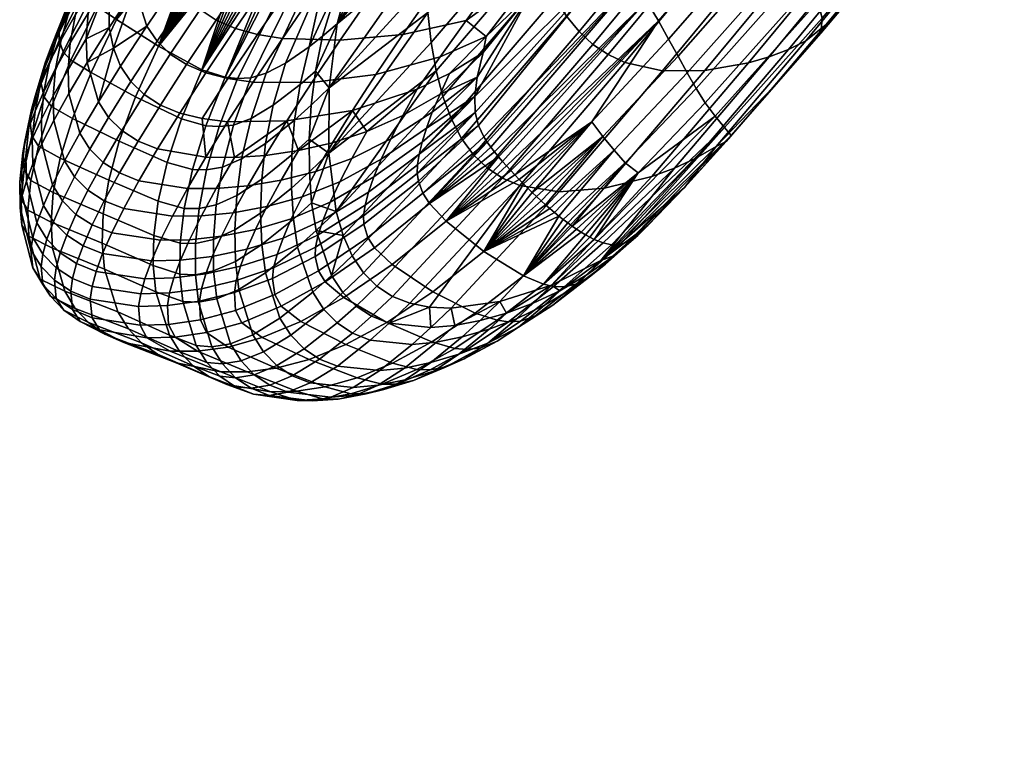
# Model space of a CAD drawing. Header units: millimetres. Extents: x -429 to 429, y -549 to 219.
# Tile 20 of 116: x -429 to -362, y -61 to -11. Entities that reach past the tile are written whole.
import ezdxf

# ---------------------------------------------------------------- set-up
doc = ezdxf.new("R2010")
doc.units = ezdxf.units.MM
doc.header["$MEASUREMENT"] = 0
doc.layers.add('sedak', color=7, linetype='Continuous', true_color=0x727272)

msp = doc.modelspace()

# ---------------------------------------------------------------- meshes
at = {"layer": 'sedak'}
mesh = msp.add_polyface(dxfattribs=at)
corners = [(-323.418, -16.052, 446.702), (-320.615, -13.594, 444.211), (-322.418, -23.542, 431.865), (-325.245, -25.769, 434.522), (-324.398, -19.202, 449.896), (-326.242, -28.627, 437.918), (-390.194, -12.947, 660.75), (-391.145, -12.071, 660.699), (-384.518, -4.064, 655.533), (-383.551, -4.92, 655.583), (-389.148, -13.648, 661.024), (-382.51, -5.626, 655.871), (-388.008, -14.179, 661.524), (-381.394, -6.186, 656.397), (-385.443, -14.753, 663.199), (-378.932, -6.885, 658.171), (-382.546, -14.727, 665.8), (-376.203, -7.056, 660.965), (-389.41, -22.761, 672.417), (-392.508, -23.01, 670.086), (-379.574, -14.216, 669.414), (-373.437, -6.774, 665.033), (-386.185, -21.965, 675.477), (-378.164, -13.807, 671.766), (-372.127, -6.48, 667.675), (-384.637, -21.397, 677.392), (-376.849, -13.308, 674.659), (-370.906, -6.091, 670.814), (-383.16, -20.712, 679.739), (-375.66, -12.715, 678.063), (-369.809, -5.614, 674.479), (-381.79, -19.912, 682.497), (-393.026, -29.375, 684.945), (-389.668, -27.705, 687.439), (-374.266, -11.588, 681.777), (-377.883, -15.88, 683.956), (-370.268, -6.756, 679.491), (-381.094, -19.58, 686.046), (-383.937, -22.725, 688.085), (-374.832, -10.014, 719.456), (-368.947, -3.128, 717.642), (-369.04, -1.526, 731.459), (-375.194, -8.73, 733.001), (-374.552, -11.167, 706.229), (-368.995, -4.619, 704.109), (-374.625, -12.187, 693.55), (-369.427, -5.987, 691.073), (-385.723, -11.354, 800.52), (-377.227, -1.531, 800.138), (-377.907, 0.078, 815.09), (-386.539, -10.008, 815.412), (-385.028, -12.587, 786.762), (-376.711, -3.058, 786.207), (-384.384, -13.762, 773.42), (-376.279, -4.551, 772.625), (-383.76, -14.894, 760.199), (-375.893, -6.019, 759.123), (-383.15, -15.954, 747.292), (-375.539, -7.419, 745.921), (-382.533, -16.929, 734.657), (-381.857, -17.857, 721.399), (-381.203, -18.63, 708.515), (-380.758, -19.168, 696.338), (-390.282, -18.237, 787.078), (-389.527, -19.243, 773.864), (-388.758, -20.178, 760.799), (-387.991, -21.039, 748.055), (-387.11, -21.721, 735.551), (-390.103, -26.257, 722.656), (-389.506, -26.489, 715.604), (-381.094, -19.58, 686.046), (-377.883, -15.88, 683.956), (-374.266, -11.588, 681.777), (-370.268, -6.756, 679.491), (-383.937, -22.725, 688.085), (-387.742, -26.393, 698.377), (-388.919, -26.617, 709.152), (-388.335, -26.596, 703.411)]
mesh.append_faces([[corners[k] for k in face] for face in [(0, 1, 2, 3), (4, 0, 3, 5), (6, 7, 8, 9), (10, 6, 9, 11), (12, 10, 11, 13), (14, 12, 13, 15), (16, 14, 15, 17), (18, 19, 14, 16), (20, 16, 17, 21), (22, 18, 16, 20), (23, 20, 21, 24), (25, 22, 20, 23), (26, 23, 24, 27), (28, 25, 23, 26), (29, 26, 27, 30), (31, 28, 26, 29), (32, 22, 25, 25), (33, 25, 28, 28), (31, 33, 28, 28), (31, 29, 34, 35), (29, 30, 36, 34), (31, 35, 37, 37), (31, 37, 38, 38), (39, 40, 41, 42), (43, 44, 40, 39), (45, 46, 44, 43), (47, 48, 49, 50), (51, 52, 48, 47), (53, 54, 52, 51), (55, 56, 54, 53), (57, 58, 56, 55), (59, 42, 58, 57), (60, 39, 42, 59), (61, 43, 39, 60), (62, 45, 43, 61), (51, 63, 64, 53), (47, 63, 51, 51), (57, 55, 65, 66), (67, 59, 57, 66), (61, 60, 68, 69), (45, 62, 70, 71), (60, 59, 67, 67), (46, 45, 72, 73), (45, 71, 72, 72), (60, 67, 68, 68), (70, 62, 74, 74), (62, 75, 74, 74), (76, 77, 61, 61), (61, 77, 62, 62), (64, 65, 55, 53)]])
mesh = msp.add_polyface(dxfattribs=at)
corners = [(-395.229, -22.16, 794.978), (-395.521, -21.856, 799.413), (-400.213, -25.005, 808.416), (-400.891, -14.75, 669.615), (-401.236, -12.82, 670.574), (-394.512, -4.961, 663.817), (-394.018, -6.726, 662.728), (-400.435, -16.51, 668.855), (-393.438, -8.344, 661.885), (-392.767, -9.775, 661.267), (-386.989, -0.554, 656.796), (-386.236, -1.885, 656.14), (-399.86, -18.053, 668.298), (-392.003, -11.016, 660.871), (-385.413, -3.053, 655.719), (-399.164, -19.374, 667.943), (-391.145, -12.071, 660.699), (-384.518, -4.064, 655.533), (-398.35, -20.48, 667.792), (-397.416, -21.377, 667.844), (-390.194, -12.947, 660.75), (-396.365, -22.073, 668.099), (-389.148, -13.648, 661.024), (-395.196, -22.572, 668.558), (-388.008, -14.179, 661.524), (-392.508, -23.01, 670.086), (-385.443, -14.753, 663.199), (-387.44, -8.611, 830.287), (-388.585, -6.848, 846.48), (-398.006, -18.494, 839.984), (-397.636, -19.259, 832.795), (-394.453, -9.49, 861.575), (-398.266, -16.504, 851.887), (-398.104, -15.18, 856.611), (-397.685, -13.496, 860.569), (-398.229, -17.596, 846.364), (-390.638, -4.624, 862.23), (-397.416, -19.616, 828.963), (-386.539, -10.008, 815.412), (-397.177, -19.96, 824.999), (-396.922, -20.291, 820.921), (-396.655, -20.614, 816.747), (-396.379, -20.929, 812.495), (-385.723, -11.354, 800.52), (-396.096, -21.24, 808.18), (-395.521, -21.856, 799.413), (-390.282, -18.237, 787.078), (-395.81, -21.549, 803.816), (-395.229, -22.16, 794.978), (-394.936, -22.46, 790.52), (-394.64, -22.756, 786.047), (-389.527, -19.243, 773.864), (-394.342, -23.048, 781.567), (-394.042, -23.334, 777.088), (-393.439, -23.887, 768.165), (-393.741, -23.614, 772.618), (-388.758, -20.178, 760.799), (-393.136, -24.153, 763.738), (-387.991, -21.039, 748.055), (-392.528, -24.661, 754.992), (-392.224, -24.902, 750.689), (-391.615, -25.352, 742.264), (-387.11, -21.721, 735.551), (-392.832, -24.411, 759.344), (-393.854, -7.685, 864.071), (-394.651, -5.566, 869.474), (-396.851, -8.577, 868.603), (-398.843, -11.322, 867.54), (-390.638, -4.624, 862.23), (-389.535, -2.012, 864.93), (-394.453, -9.49, 861.575), (-397.486, -12.402, 862.754), (-397.685, -13.496, 860.569)]
mesh.append_faces([[corners[k] for k in face] for face in [(0, 1, 2, 2), (3, 4, 5, 6), (7, 3, 6, 8), (9, 8, 10, 11), (12, 7, 8, 9), (13, 9, 11, 14), (15, 12, 9, 13), (16, 13, 14, 17), (18, 15, 13, 16), (19, 18, 16, 20), (21, 19, 20, 22), (23, 21, 22, 24), (25, 23, 24, 26), (27, 28, 29, 30), (28, 31, 32, 32), (33, 31, 34, 34), (33, 32, 31, 31), (35, 28, 32, 32), (36, 31, 28, 28), (35, 29, 28, 28), (30, 37, 27, 27), (38, 27, 39, 40), (38, 40, 41, 41), (37, 39, 27, 27), (42, 38, 41, 41), (43, 38, 42, 44), (45, 46, 43, 43), (47, 43, 44, 44), (43, 47, 45, 45), (46, 45, 48, 48), (46, 49, 50, 50), (51, 46, 52, 52), (46, 50, 52, 52), (46, 48, 49, 49), (52, 53, 51, 51), (54, 51, 55, 55), (53, 55, 51, 51), (56, 51, 54, 57), (58, 56, 59, 60), (58, 61, 62, 62), (56, 57, 63, 63), (56, 63, 59, 59), (64, 65, 66, 66), (64, 66, 67, 67), (68, 69, 64, 64), (70, 68, 64, 64), (64, 67, 71, 71), (72, 70, 71, 71), (71, 70, 64, 64)]])
mesh = msp.add_polyface(dxfattribs=at)
corners = [(-424.466, -14.861, 807.212), (-422.721, -11.243, 806.83), (-419.871, -13.068, 771.272), (-421.433, -16.531, 771.59), (-425.856, -14.031, 824.501), (-424.042, -10.375, 823.896), (-426.361, -13.458, 832.69), (-424.546, -9.834, 831.918), (-426.642, -12.678, 840.386), (-424.864, -9.142, 839.416), (-426.634, -12.132, 844.006), (-424.899, -8.674, 842.924), (-426.467, -11.401, 847.471), (-424.799, -8.059, 846.268), (-426.143, -10.487, 850.786), (-424.564, -7.295, 849.457), (-425.663, -9.391, 853.952), (-424.194, -6.38, 852.498), (-425.011, -8.103, 856.921), (-423.673, -5.303, 855.348), (-424.163, -6.6, 859.641), (-422.979, -4.042, 857.956), (-427.865, -15.619, 841.393), (-427.659, -16.542, 833.497), (-427.804, -14.976, 845.125), (-427.583, -14.147, 848.705), (-427.199, -13.128, 852.128), (-426.65, -11.915, 855.389), (-425.919, -10.496, 858.45), (-424.985, -8.85, 861.267), (-423.84, -6.957, 863.832), (-423.11, -4.864, 862.104), (-427.276, -14.121, 856.806), (-427.861, -15.401, 853.461), (-426.506, -12.629, 859.947), (-425.533, -10.905, 862.854), (-424.346, -8.931, 865.516), (-426.884, -14.629, 861.387), (-427.678, -16.171, 858.169), (-425.885, -12.85, 864.376), (-424.667, -10.817, 867.118), (-424.796, -12.58, 868.59), (-426.035, -14.655, 865.78), (-424.724, -14.189, 869.882), (-425.978, -16.294, 867.018), (-421.239, -2.413, 841.42), (-419.218, -0.839, 830.648), (-418.985, -1.09, 826.843), (-421.192, -1.519, 847.537), (-422.473, -4.798, 866.138), (-423.215, -8.51, 869.598), (-423.228, -11.802, 872.471), (-422.937, -13.205, 873.584), (-423.963, -16.869, 871.8), (-422.444, -14.434, 874.456), (-423.215, -8.51, 869.598), (-421.276, -4.16, 870.052), (-422.473, -4.798, 866.138), (-421.477, -9.119, 874.772), (-421.518, -5.917, 871.803), (-423.228, -11.802, 872.471), (-422.937, -13.205, 873.584), (-420.665, -11.699, 876.811), (-422.444, -14.434, 874.456)]
mesh.append_faces([[corners[k] for k in face] for face in [(0, 1, 2, 3), (4, 5, 1, 0), (6, 7, 5, 4), (8, 9, 7, 6), (10, 11, 9, 8), (12, 13, 11, 10), (14, 15, 13, 12), (16, 17, 15, 14), (18, 19, 17, 16), (20, 21, 19, 18), (22, 8, 6, 23), (24, 10, 8, 22), (25, 12, 10, 24), (26, 14, 12, 25), (27, 16, 14, 26), (28, 18, 16, 27), (29, 20, 18, 28), (30, 31, 20, 29), (32, 27, 26, 33), (34, 28, 27, 32), (35, 29, 28, 34), (36, 30, 29, 35), (37, 34, 32, 38), (39, 35, 34, 37), (40, 36, 35, 39), (41, 40, 39, 42), (43, 41, 42, 44), (45, 46, 7, 7), (47, 5, 7, 7), (45, 7, 9, 9), (45, 9, 11, 11), (48, 13, 15, 15), (48, 15, 17, 17), (45, 11, 13, 13), (49, 31, 30, 30), (49, 30, 36, 36), (50, 40, 41, 41), (51, 50, 41, 41), (50, 49, 36, 36), (51, 41, 43, 43), (50, 36, 40, 40), (52, 51, 43, 43), (53, 54, 52, 52), (55, 56, 57, 57), (58, 59, 55, 60), (61, 62, 58, 58), (58, 60, 61, 61), (62, 61, 63, 63), (55, 59, 56, 56)]])
mesh = msp.add_polyface(dxfattribs=at)
corners = [(-409.201, -7.906, 700.641), (-408.403, -7.837, 695.562), (-411.179, -14.221, 694.963), (-412.503, -14.92, 700.827), (-409.944, -7.859, 706.44), (-413.564, -15.237, 707.095), (-411.351, -7.476, 720.086), (-410.655, -7.711, 712.96), (-414.465, -15.28, 713.87), (-415.311, -15.186, 721.142), (-411.693, -7.329, 723.843), (-412.029, -7.162, 727.713), (-416.892, -14.69, 736.856), (-412.362, -6.976, 731.685), (-412.689, -6.772, 735.748), (-413.013, -6.55, 739.893), (-413.332, -6.312, 744.112), (-413.648, -6.06, 748.396), (-413.96, -5.796, 752.736), (-419.871, -13.068, 771.272), (-414.269, -5.522, 757.124), (-414.575, -5.239, 761.552), (-414.88, -4.949, 766.012), (-415.182, -4.654, 770.494), (-415.482, -4.356, 774.99), (-415.782, -4.057, 779.492), (-416.08, -3.758, 783.991), (-416.378, -3.461, 788.479), (-422.721, -11.243, 806.83), (-416.676, -3.169, 792.948), (-416.974, -2.883, 797.388), (-418.167, -1.827, 814.694), (-417.871, -2.077, 810.456), (-424.042, -10.375, 823.896), (-418.454, -1.581, 818.848), (-418.729, -1.337, 822.903), (-418.985, -1.09, 826.843), (-409.803, -2.153, 734.963), (-413.332, -6.312, 744.112), (-413.648, -6.06, 748.396), (-412.689, -6.772, 735.748), (-413.013, -6.55, 739.893), (-412.362, -6.976, 731.685), (-408.629, -3.057, 719.195), (-411.351, -7.476, 720.086), (-411.693, -7.329, 723.843), (-414.742, -7.255, 881.696), (-412.25, -3.687, 883.25), (-413.163, -2.83, 882.888), (-415.653, -6.391, 881.332), (-413.641, -7.976, 881.764), (-411.153, -4.412, 883.308), (-412.348, -8.556, 881.524), (-409.872, -5.006, 883.053), (-410.862, -8.996, 880.967), (-408.404, -5.472, 882.472), (-418.636, -8.676, 878.88), (-416.375, -5.383, 880.681), (-417.26, -2.923, 878.562), (-419.483, -6.154, 876.796), (-417.923, -9.701, 879.524), (-417.015, -10.571, 879.889), (-415.911, -11.289, 879.965), (-414.608, -11.856, 879.742), (-413.105, -12.274, 879.209), (-411.401, -12.544, 878.356), (-409.181, -9.3, 880.081), (-421.477, -9.119, 874.772), (-419.586, -3.047, 873.746), (-421.518, -5.917, 871.803), (-420.665, -11.699, 876.811), (-419.96, -12.74, 877.445), (-419.054, -13.618, 877.808), (-417.946, -14.333, 877.891)]
mesh.append_faces([[corners[k] for k in face] for face in [(0, 1, 2, 3), (4, 0, 3, 5), (6, 7, 8, 9), (7, 4, 5, 8), (9, 10, 6, 6), (10, 9, 11, 11), (11, 12, 13, 13), (14, 13, 12, 12), (14, 12, 15, 15), (15, 12, 16, 16), (17, 12, 18, 18), (18, 19, 20, 20), (12, 17, 16, 16), (21, 19, 22, 22), (22, 19, 23, 23), (24, 19, 25, 25), (25, 19, 26, 26), (19, 24, 23, 23), (19, 21, 20, 20), (18, 12, 19, 19), (11, 9, 12, 12), (27, 26, 19, 19), (28, 29, 27, 27), (30, 29, 28, 28), (31, 32, 28, 28), (28, 33, 34, 31), (35, 34, 33, 33), (36, 35, 33, 33), (27, 19, 28, 28), (37, 38, 39, 39), (37, 40, 41, 41), (37, 42, 40, 40), (43, 44, 45, 45), (46, 47, 48, 49), (50, 51, 47, 46), (52, 53, 51, 50), (54, 55, 53, 52), (56, 57, 58, 59), (60, 49, 57, 56), (61, 46, 49, 60), (62, 50, 46, 61), (63, 52, 50, 62), (64, 54, 52, 63), (65, 66, 54, 64), (67, 59, 68, 69), (70, 56, 59, 67), (71, 60, 56, 70), (72, 61, 60, 71), (73, 62, 61, 72)]])
mesh = msp.add_polyface(dxfattribs=at)
corners = [(-410.197, -15.693, 688.83), (-409.582, -13.122, 689.597), (-408.665, -12.398, 687.151), (-409.146, -14.776, 686.234), (-410.569, -18.13, 688.058), (-409.437, -17.108, 685.344), (-407.543, -8.743, 688.608), (-407.529, -7.646, 691.138), (-406.518, -7.302, 687.284), (-408.403, -7.837, 695.562), (-407.659, -11.546, 684.858), (-408.202, -15.913, 682.77), (-411.179, -14.221, 694.963), (-402.187, -16.006, 864.773), (-403.184, -17.807, 862.705), (-400.635, -16.34, 860.804), (-399.981, -14.929, 862.78), (-398.104, -15.18, 856.611), (-401.163, -17.582, 858.582), (-397.685, -13.496, 860.569), (-401.571, -18.669, 856.117), (-398.266, -16.504, 851.887), (-401.479, -10.784, 671.727), (-401.631, -8.707, 673.065), (-395.273, -1.205, 666.812), (-394.928, -3.102, 665.172), (-401.236, -12.82, 670.574), (-394.512, -4.961, 663.817), (-404.448, -4.518, 685.089), (-407.659, -11.546, 684.858), (-406.518, -7.302, 687.284), (-401.715, -4.578, 676.881), (-401.705, -6.637, 674.737), (-408.202, -15.913, 682.77), (-401.657, -2.589, 679.472), (-408.235, -20.374, 680.941), (-400.891, -14.75, 669.615), (-408.629, -3.057, 719.195), (-407.411, -3.709, 705.422), (-409.944, -7.859, 706.44), (-410.655, -7.711, 712.96), (-406.085, -4.199, 694.019), (-405.329, -4.396, 689.215), (-407.529, -7.646, 691.138), (-408.403, -7.837, 695.562), (-406.775, -3.967, 699.447), (-409.201, -7.906, 700.641), (-411.351, -7.476, 720.086), (-404.448, -4.518, 685.089), (-406.518, -7.302, 687.284), (-409.181, -9.3, 880.081), (-406.749, -5.812, 881.556), (-408.404, -5.472, 882.472), (-410.862, -8.996, 880.967), (-405.302, -9.516, 877.349), (-402.939, -6.133, 878.733), (-401.092, -9.277, 873.594), (-398.801, -6.033, 874.82), (-396.851, -8.577, 868.603), (-394.651, -5.566, 869.474), (-407.457, -12.66, 875.723), (-411.401, -12.544, 878.356), (-403.166, -12.265, 872.131), (-398.843, -11.322, 867.54), (-405.012, -14.994, 870.415), (-409.391, -15.551, 873.835), (-400.622, -13.799, 866.268), (-411.09, -18.174, 871.666), (-406.621, -17.461, 868.43), (-402.187, -16.006, 864.773), (-399.981, -14.929, 862.78), (-397.486, -12.402, 862.754), (-397.685, -13.496, 860.569)]
mesh.append_faces([[corners[k] for k in face] for face in [(0, 1, 2, 3), (4, 0, 3, 5), (6, 7, 8, 8), (9, 7, 6, 6), (8, 10, 2, 6), (1, 9, 6, 6), (3, 2, 10, 10), (11, 3, 10, 10), (11, 5, 3, 3), (9, 1, 12, 12), (6, 2, 1, 1), (13, 14, 15, 16), (17, 15, 18, 18), (19, 16, 15, 15), (18, 20, 17, 17), (20, 21, 17, 17), (15, 17, 19, 19), (22, 23, 24, 25), (26, 22, 25, 27), (28, 29, 30, 30), (29, 31, 32, 32), (33, 32, 23, 23), (29, 34, 31, 31), (35, 22, 26, 26), (35, 26, 36, 36), (33, 29, 32, 32), (22, 35, 33, 33), (22, 33, 23, 23), (28, 34, 29, 29), (37, 38, 39, 40), (41, 42, 43, 44), (45, 46, 39, 38), (41, 44, 46, 45), (40, 47, 37, 37), (42, 48, 49, 43), (50, 51, 52, 53), (54, 55, 51, 50), (56, 57, 55, 54), (58, 59, 57, 56), (60, 54, 50, 61), (62, 56, 54, 60), (63, 58, 56, 62), (64, 62, 60, 65), (66, 63, 62, 64), (64, 65, 67, 68), (68, 69, 66, 64), (69, 70, 71, 66), (70, 72, 71, 71), (66, 71, 63, 63)]])
mesh = msp.add_polyface(dxfattribs=at)
corners = [(-412.032, -17.098, 694.485), (-411.179, -14.221, 694.963), (-409.582, -13.122, 689.597), (-410.197, -15.693, 688.83), (-413.542, -18.015, 700.618), (-412.503, -14.92, 700.827), (-414.733, -18.459, 707.098), (-413.564, -15.237, 707.095), (-415.715, -18.563, 714.023), (-414.465, -15.28, 713.87), (-416.621, -18.502, 721.401), (-415.311, -15.186, 721.142), (-418.284, -18.037, 737.216), (-416.892, -14.69, 736.856), (-421.433, -16.531, 771.59), (-419.871, -13.068, 771.272), (-412.55, -19.711, 693.919), (-410.569, -18.13, 688.058), (-414.184, -20.761, 700.249), (-415.492, -21.318, 706.935), (-416.571, -21.504, 714.03), (-417.537, -21.477, 721.528), (-419.266, -21.014, 737.475), (-422.545, -19.561, 771.866), (-412.808, -22.147, 693.31), (-410.746, -20.483, 687.292), (-414.518, -23.259, 699.795), (-415.92, -23.891, 706.672), (-417.089, -24.146, 713.936), (-418.107, -24.139, 721.557), (-419.884, -23.653, 737.655), (-423.259, -22.205, 772.103), (-412.894, -24.463, 692.724), (-410.773, -22.752, 686.569), (-419.927, -20.087, 872.673), (-421.253, -19.546, 872.847), (-422.526, -21.716, 869.878), (-421.195, -22.252, 869.721), (-417.886, -22.787, 868.609), (-422.231, -24.151, 866.498), (-418.912, -24.667, 865.463), (-416.634, -20.649, 871.487), (-414.673, -20.672, 870.467), (-415.913, -22.787, 867.648), (-412.544, -20.52, 869.203), (-413.765, -22.601, 866.459), (-411.486, -22.218, 865.096), (-414.768, -24.434, 863.452), (-412.462, -24.007, 862.178), (-410.297, -20.187, 867.75), (-409.128, -21.629, 863.616), (-410.058, -23.356, 860.797), (-422.367, -18.831, 872.754), (-419.73, -17.09, 875.523), (-420.842, -16.375, 875.434), (-418.41, -17.637, 875.332), (-415.14, -18.233, 874.076), (-411.09, -18.174, 871.666), (-416.881, -18.017, 874.853), (-416.634, -14.889, 877.684), (-414.608, -11.856, 879.742), (-415.911, -11.289, 879.965), (-417.946, -14.333, 877.891), (-415.116, -15.287, 877.177), (-413.105, -12.274, 879.209), (-413.392, -15.528, 876.361), (-411.401, -12.544, 878.356), (-409.391, -15.551, 873.835), (-407.457, -12.66, 875.723), (-419.054, -13.618, 877.808), (-419.96, -12.74, 877.445), (-421.746, -15.49, 875.075), (-420.842, -16.375, 875.434), (-419.73, -17.09, 875.523), (-420.665, -11.699, 876.811), (-422.444, -14.434, 874.456), (-418.41, -17.637, 875.332), (-416.881, -18.017, 874.853), (-415.14, -18.233, 874.076), (-411.09, -18.174, 871.666)]
mesh.append_faces([[corners[k] for k in face] for face in [(0, 1, 2, 3), (4, 5, 1, 0), (6, 7, 5, 4), (8, 9, 7, 6), (10, 11, 9, 8), (12, 13, 11, 10), (14, 15, 13, 12), (16, 0, 3, 17), (18, 4, 0, 16), (19, 6, 4, 18), (20, 8, 6, 19), (21, 10, 8, 20), (22, 12, 10, 21), (23, 14, 12, 22), (24, 16, 17, 25), (26, 18, 16, 24), (27, 19, 18, 26), (28, 20, 19, 27), (29, 21, 20, 28), (30, 22, 21, 29), (31, 23, 22, 30), (32, 24, 25, 33), (34, 35, 36, 37), (38, 37, 39, 40), (41, 34, 37, 38), (42, 41, 38, 43), (44, 42, 43, 45), (46, 45, 47, 48), (49, 44, 45, 46), (50, 46, 48, 51), (52, 35, 53, 54), (35, 34, 55, 53), (56, 41, 42, 42), (57, 42, 44, 44), (34, 41, 58, 55), (56, 58, 41, 41), (57, 56, 42, 42), (44, 49, 57, 57), (59, 60, 61, 62), (63, 64, 60, 59), (65, 66, 64, 63), (67, 68, 66, 65), (69, 70, 71, 72), (62, 69, 72, 73), (70, 74, 75, 71), (63, 59, 76, 77), (65, 63, 77, 78), (67, 65, 78, 79), (73, 76, 59, 62)]])
mesh = msp.add_polyface(dxfattribs=at)
corners = [(-425.731, -17.998, 807.605), (-424.466, -14.861, 807.212), (-421.433, -16.531, 771.59), (-422.545, -19.561, 771.866), (-427.173, -17.178, 825.139), (-425.856, -14.031, 824.501), (-427.659, -16.542, 833.497), (-426.361, -13.458, 832.69), (-426.572, -20.709, 807.997), (-423.259, -22.205, 772.103), (-428.058, -19.887, 825.788), (-428.519, -19.184, 834.315), (-428.646, -18.114, 842.41), (-427.865, -15.619, 841.393), (-428.536, -17.385, 846.251), (-427.804, -14.976, 845.125), (-428.278, -16.484, 849.939), (-427.583, -14.147, 848.705), (-427.861, -15.401, 853.461), (-427.199, -13.128, 852.128), (-427.042, -23.052, 808.377), (-423.628, -24.508, 772.308), (-428.575, -22.231, 826.427), (-429.035, -21.492, 835.12), (-429.128, -20.343, 843.401), (-428.996, -19.565, 847.342), (-428.719, -18.621, 851.127), (-428.285, -17.495, 854.742), (-427.678, -16.171, 858.169), (-427.276, -14.121, 856.806), (-429.248, -23.508, 835.879), (-428.776, -24.264, 827.029), (-429.338, -22.322, 844.328), (-429.199, -21.52, 848.356), (-428.917, -20.552, 852.228), (-428.476, -19.4, 855.925), (-427.859, -18.046, 859.429), (-427.05, -16.471, 862.72), (-426.884, -14.629, 861.387), (-426.035, -14.655, 865.78), (-425.885, -12.85, 864.376), (-429.166, -23.259, 849.256), (-429.301, -24.073, 845.154), (-428.884, -22.277, 853.201), (-428.441, -21.109, 856.97), (-427.82, -19.735, 860.542), (-427.004, -18.137, 863.898), (-425.978, -16.294, 867.018), (-427.719, -23.931, 858.533), (-428.162, -25.124, 854.661), (-427.095, -22.529, 862.204), (-426.272, -20.897, 865.653), (-425.233, -19.017, 868.858), (-423.963, -16.869, 871.8), (-424.724, -14.189, 869.882), (-425.585, -21.992, 866.209), (-426.409, -23.634, 862.733), (-424.544, -20.1, 869.439), (-423.27, -17.939, 872.401), (-424.682, -22.898, 866.54), (-425.506, -24.548, 863.051), (-423.642, -20.999, 869.782), (-422.367, -18.831, 872.754), (-422.526, -21.716, 869.878), (-423.565, -23.617, 866.639), (-421.253, -19.546, 872.847), (-421.195, -22.252, 869.721), (-422.231, -24.151, 866.498), (-422.937, -13.205, 873.584), (-421.746, -15.49, 875.075), (-422.444, -14.434, 874.456), (-420.842, -16.375, 875.434)]
mesh.append_faces([[corners[k] for k in face] for face in [(0, 1, 2, 3), (4, 5, 1, 0), (6, 7, 5, 4), (8, 0, 3, 9), (10, 4, 0, 8), (11, 6, 4, 10), (12, 13, 6, 11), (14, 15, 13, 12), (16, 17, 15, 14), (18, 19, 17, 16), (20, 8, 9, 21), (22, 10, 8, 20), (23, 11, 10, 22), (24, 12, 11, 23), (25, 14, 12, 24), (26, 16, 14, 25), (27, 18, 16, 26), (28, 29, 18, 27), (30, 23, 22, 31), (32, 24, 23, 30), (33, 25, 24, 32), (34, 26, 25, 33), (35, 27, 26, 34), (36, 28, 27, 35), (37, 38, 28, 36), (39, 40, 38, 37), (41, 33, 32, 42), (43, 34, 33, 41), (44, 35, 34, 43), (45, 36, 35, 44), (46, 37, 36, 45), (47, 39, 37, 46), (48, 44, 43, 49), (50, 45, 44, 48), (51, 46, 45, 50), (52, 47, 46, 51), (53, 54, 47, 52), (55, 51, 50, 56), (57, 52, 51, 55), (58, 53, 52, 57), (59, 55, 56, 60), (61, 57, 55, 59), (62, 58, 57, 61), (63, 61, 59, 64), (65, 62, 61, 63), (66, 63, 64, 67), (53, 68, 54, 54), (53, 58, 69, 70), (58, 62, 71, 69)]])
mesh = msp.add_polyface(dxfattribs=at)
corners = [(-410.746, -20.483, 687.292), (-410.569, -18.13, 688.058), (-409.437, -17.108, 685.344), (-409.568, -19.414, 684.484), (-410.773, -22.752, 686.569), (-409.559, -21.652, 683.687), (-410.646, -24.874, 685.927), (-409.406, -23.755, 682.986), (-407.989, -19.669, 866.163), (-410.297, -20.187, 867.75), (-411.486, -22.218, 865.096), (-409.128, -21.629, 863.616), (-407.489, -22.329, 859.332), (-410.058, -23.356, 860.797), (-410.794, -24.861, 857.714), (-408.137, -23.722, 856.347), (-406.66, -20.727, 862.046), (-405.632, -18.902, 864.485), (-405.153, -21.987, 854.907), (-408.624, -24.925, 853.15), (-405.514, -23.027, 851.842), (-404.655, -20.782, 857.767), (-404.003, -19.394, 860.368), (-403.184, -17.807, 862.705), (-402.187, -21.77, 844.174), (-405.858, -24.645, 845.235), (-405.838, -25.221, 841.676), (-402.115, -22.271, 840.748), (-402.17, -21.163, 847.425), (-405.749, -23.913, 848.621), (-402.064, -20.447, 850.503), (-401.867, -19.618, 853.413), (-401.571, -18.669, 856.117), (-401.163, -17.582, 858.582), (-400.635, -16.34, 860.804), (-408.202, -15.913, 682.77), (-408.235, -20.374, 680.941), (-407.725, -24.341, 679.571), (-397.416, -19.616, 828.963), (-401.802, -23.098, 833.376), (-401.355, -23.807, 825.429), (-398.006, -18.494, 839.984), (-398.229, -17.596, 846.364), (-397.636, -19.259, 832.795), (-406.621, -17.461, 868.43), (-402.187, -16.006, 864.773), (-411.09, -18.174, 871.666), (-395.521, -21.856, 799.413), (-395.81, -21.549, 803.816), (-400.213, -25.005, 808.416), (-396.096, -21.24, 808.18), (-396.379, -20.929, 812.495), (-396.655, -20.614, 816.747), (-396.922, -20.291, 820.921), (-397.177, -19.96, 824.999), (-398.266, -16.504, 851.887), (-408.235, -20.374, 680.941), (-400.891, -14.75, 669.615), (-407.725, -24.341, 679.571), (-399.86, -18.053, 668.298), (-407.251, -25.983, 679.122), (-400.435, -16.51, 668.855), (-399.164, -19.374, 667.943), (-406.629, -27.377, 678.841)]
mesh.append_faces([[corners[k] for k in face] for face in [(0, 1, 2, 3), (4, 0, 3, 5), (6, 4, 5, 7), (8, 9, 10, 11), (12, 13, 14, 15), (16, 11, 13, 12), (17, 8, 11, 16), (18, 15, 19, 20), (21, 12, 15, 18), (22, 16, 12, 21), (23, 17, 16, 22), (24, 25, 26, 27), (28, 29, 25, 24), (30, 20, 29, 28), (31, 18, 20, 30), (32, 21, 18, 31), (33, 22, 21, 32), (34, 23, 22, 33), (35, 3, 2, 2), (3, 35, 36, 36), (7, 5, 36, 36), (37, 7, 36, 36), (3, 36, 5, 5), (38, 39, 40, 40), (41, 24, 27, 27), (42, 28, 24, 24), (27, 39, 43, 41), (44, 9, 8, 8), (44, 8, 17, 17), (44, 17, 45, 45), (23, 45, 17, 17), (46, 9, 44, 44), (47, 48, 49, 49), (48, 50, 49, 49), (51, 52, 49, 49), (52, 53, 40, 40), (54, 38, 40, 40), (38, 43, 39, 39), (53, 54, 40, 40), (50, 51, 49, 49), (55, 31, 30, 30), (55, 32, 31, 31), (41, 42, 24, 24), (28, 42, 30, 30), (30, 42, 55, 55), (56, 57, 58, 58), (59, 60, 58, 61), (59, 62, 63, 60), (57, 61, 58, 58)]])
mesh = msp.add_polyface(dxfattribs=at)
corners = [(-325.245, -25.769, 434.522), (-322.418, -23.542, 431.865), (-323.225, -28.287, 426.454), (-326.067, -30.366, 429.203), (-326.242, -28.627, 437.918), (-327.077, -33.038, 432.71), (-322.944, -22.143, 452.872), (-324.398, -19.202, 449.896), (-324.79, -31.305, 441.079), (-393.494, -30.748, 691.139), (-395.418, -31.682, 690.147), (-394.281, -30.615, 687.474), (-392.461, -29.765, 688.584), (-391.462, -29.507, 692.109), (-390.608, -28.683, 689.698), (-392.944, -30.737, 697.403), (-395.274, -32.247, 696.715), (-389.338, -27.94, 693.046), (-388.723, -27.345, 690.82), (-390.431, -28.803, 697.972), (-391.368, -29.308, 703.465), (-394.166, -31.498, 703.198), (-392.164, -29.499, 709.45), (-395.14, -31.835, 709.405), (-392.88, -29.468, 716.002), (-395.965, -31.876, 716.12), (-389.668, -27.705, 687.439), (-393.026, -29.375, 684.945), (-387.126, -25.991, 693.986), (-387.742, -26.393, 698.377), (-388.335, -26.596, 703.411), (-388.919, -26.617, 709.152), (-386.447, -25.313, 690.151), (-393.578, -29.312, 723.107), (-389.506, -26.489, 715.604), (-390.103, -26.257, 722.656), (-390.403, -26.109, 726.374), (-390.705, -25.942, 730.204), (-394.939, -28.741, 738.614), (-391.007, -25.759, 734.136), (-391.615, -25.352, 742.264), (-391.311, -25.562, 738.159), (-391.919, -25.132, 746.444), (-392.224, -24.902, 750.689), (-392.528, -24.661, 754.992), (-397.638, -27.09, 772.881), (-392.832, -24.411, 759.344), (-393.136, -24.153, 763.738), (-393.439, -23.887, 768.165), (-386.185, -21.965, 675.477), (-393.026, -29.375, 684.945), (-396.55, -30.482, 682.609), (-389.41, -22.761, 672.417), (-384.637, -21.397, 677.392), (-389.668, -27.705, 687.439), (-383.937, -22.725, 688.085), (-386.447, -25.313, 690.151), (-381.79, -19.912, 682.497), (-387.991, -21.039, 748.055), (-392.224, -24.902, 750.689), (-391.919, -25.132, 746.444), (-387.11, -21.721, 735.551), (-391.615, -25.352, 742.264), (-391.311, -25.562, 738.159), (-391.007, -25.759, 734.136), (-390.705, -25.942, 730.204), (-390.403, -26.109, 726.374), (-390.103, -26.257, 722.656), (-388.919, -26.617, 709.152), (-381.203, -18.63, 708.515), (-389.506, -26.489, 715.604), (-380.758, -19.168, 696.338), (-388.335, -26.596, 703.411), (-387.742, -26.393, 698.377), (-383.937, -22.725, 688.085), (-387.126, -25.991, 693.986), (-386.447, -25.313, 690.151)]
mesh.append_faces([[corners[k] for k in face] for face in [(0, 1, 2, 3), (4, 0, 3, 5), (6, 7, 4, 8), (9, 10, 11, 12), (13, 9, 12, 14), (15, 16, 9, 13), (17, 13, 14, 18), (19, 15, 13, 17), (20, 21, 15, 19), (22, 23, 21, 20), (24, 25, 23, 22), (26, 12, 27, 27), (27, 12, 11, 11), (26, 18, 14, 14), (28, 17, 18, 18), (20, 19, 29, 30), (22, 20, 30, 31), (19, 17, 28, 29), (14, 12, 26, 26), (18, 26, 32, 32), (33, 24, 34, 35), (24, 22, 31, 34), (32, 28, 18, 18), (33, 36, 37, 37), (38, 33, 37, 39), (33, 35, 36, 36), (40, 38, 41, 41), (39, 41, 38, 38), (42, 38, 40, 40), (42, 43, 38, 38), (43, 44, 38, 38), (45, 44, 46, 46), (45, 46, 47, 47), (45, 47, 48, 48), (49, 50, 51, 52), (53, 54, 50, 50), (55, 56, 54, 54), (57, 55, 54, 54), (58, 59, 60, 60), (61, 62, 63, 63), (58, 60, 62, 62), (64, 61, 63, 63), (65, 66, 61, 61), (66, 67, 61, 61), (64, 65, 61, 61), (68, 69, 70, 70), (71, 72, 73, 73), (74, 75, 76, 76), (74, 73, 75, 75)]])
mesh = msp.add_polyface(dxfattribs=at)
corners = [(-410.363, -26.789, 685.399), (-410.646, -24.874, 685.927), (-409.406, -23.755, 682.986), (-409.103, -25.659, 682.414), (-409.324, -29.865, 684.777), (-408.038, -28.719, 681.737), (-408.572, -31.03, 684.688), (-407.278, -29.879, 681.636), (-407.665, -31.957, 684.748), (-406.367, -30.802, 681.694), (-408.487, -29.152, 826.43), (-411.493, -30.818, 826.94), (-410.151, -31.864, 809.14), (-407.206, -30.23, 808.904), (-408.624, -24.925, 853.15), (-411.357, -26.164, 854.416), (-411.757, -27.275, 850.945), (-408.961, -25.946, 849.794), (-408.137, -23.722, 856.347), (-410.794, -24.861, 857.714), (-403.905, -27.973, 808.661), (-404.276, -31.921, 773.204), (-401.139, -29.833, 773.074), (-405.116, -26.842, 825.919), (-405.564, -26.117, 834.061), (-408.936, -28.406, 834.762), (-405.838, -25.221, 841.676), (-409.171, -27.432, 842.596), (-405.858, -24.645, 845.235), (-409.144, -26.783, 846.278), (-405.749, -23.913, 848.621), (-405.514, -23.027, 851.842), (-393.578, -29.312, 723.107), (-396.746, -31.772, 723.329), (-395.965, -31.876, 716.12), (-392.88, -29.468, 716.002), (-394.939, -28.741, 738.614), (-398.229, -31.279, 738.905), (-397.638, -27.09, 772.881), (-400.213, -25.005, 808.416), (-401.355, -23.807, 825.429), (-401.802, -23.098, 833.376), (-402.115, -22.271, 840.748), (-407.251, -25.983, 679.122), (-406.629, -27.377, 678.841), (-407.725, -24.341, 679.571), (-405.861, -28.531, 678.729), (-404.947, -29.45, 678.785), (-403.889, -30.143, 679.01), (-405.309, -31.496, 681.91), (-404.104, -31.967, 682.285), (-402.69, -30.617, 679.402), (-401.349, -30.879, 679.962), (-396.55, -30.482, 682.609), (-399.629, -32.125, 684.351), (-399.869, -30.938, 680.69), (-393.026, -29.375, 684.945), (-396.096, -31.28, 686.372), (-394.281, -30.615, 687.474), (-397.894, -31.789, 685.318), (-392.528, -24.661, 754.992), (-393.439, -23.887, 768.165), (-393.741, -23.614, 772.618), (-394.042, -23.334, 777.088), (-394.342, -23.048, 781.567), (-396.655, -20.614, 816.747), (-394.936, -22.46, 790.52), (-395.229, -22.16, 794.978), (-394.64, -22.756, 786.047), (-405.861, -28.531, 678.729), (-406.629, -27.377, 678.841), (-399.164, -19.374, 667.943), (-398.35, -20.48, 667.792), (-397.416, -21.377, 667.844), (-404.947, -29.45, 678.785), (-396.365, -22.073, 668.099), (-395.196, -22.572, 668.558), (-402.69, -30.617, 679.402), (-403.889, -30.143, 679.01), (-392.508, -23.01, 670.086), (-399.869, -30.938, 680.69), (-401.349, -30.879, 679.962), (-389.41, -22.761, 672.417), (-396.55, -30.482, 682.609)]
mesh.append_faces([[corners[k] for k in face] for face in [(0, 1, 2, 3), (4, 0, 3, 5), (6, 4, 5, 7), (8, 6, 7, 9), (10, 11, 12, 13), (14, 15, 16, 17), (18, 19, 15, 14), (20, 13, 21, 22), (23, 10, 13, 20), (24, 25, 10, 23), (26, 27, 25, 24), (28, 29, 27, 26), (30, 17, 29, 28), (31, 14, 17, 30), (32, 33, 34, 35), (36, 37, 33, 32), (38, 22, 37, 36), (39, 20, 22, 38), (40, 23, 20, 39), (41, 24, 23, 40), (42, 26, 24, 41), (43, 44, 5, 5), (3, 45, 43, 43), (46, 7, 5, 44), (45, 3, 2, 2), (43, 5, 3, 3), (7, 46, 47, 9), (48, 49, 9, 47), (50, 49, 48, 51), (50, 51, 52, 52), (53, 54, 55, 55), (56, 57, 53, 53), (56, 58, 57, 57), (57, 59, 53, 53), (60, 38, 36, 36), (38, 61, 62, 62), (38, 62, 63, 63), (64, 38, 63, 63), (65, 40, 39, 39), (39, 38, 66, 67), (66, 38, 68, 68), (38, 64, 68, 68), (69, 70, 71, 72), (72, 73, 74, 69), (75, 76, 77, 78), (76, 79, 80, 81), (75, 78, 74, 73), (80, 79, 82, 83), (81, 77, 76, 76)]])
mesh = msp.add_polyface(dxfattribs=at)
corners = [(-414.656, -25.604, 699.346), (-414.518, -23.259, 699.795), (-412.808, -22.147, 693.31), (-412.894, -24.463, 692.724), (-416.115, -26.261, 706.38), (-415.92, -23.891, 706.672), (-417.334, -26.532, 713.787), (-417.089, -24.146, 713.936), (-418.382, -26.517, 721.523), (-418.107, -24.139, 721.557), (-420.187, -25.983, 737.774), (-419.884, -23.653, 737.655), (-412.81, -26.608, 692.196), (-410.773, -22.752, 686.569), (-410.646, -24.874, 685.927), (-414.607, -27.754, 698.937), (-416.096, -28.408, 706.095), (-417.34, -28.666, 713.62), (-418.401, -28.625, 721.457), (-420.22, -28.035, 737.856), (-412.559, -28.534, 691.76), (-410.363, -26.789, 685.399), (-414.379, -29.676, 698.598), (-415.884, -30.314, 705.855), (-417.139, -30.549, 713.473), (-418.206, -30.481, 721.394), (-420.031, -29.837, 737.92), (-411.565, -31.625, 691.257), (-409.324, -29.865, 684.777), (-413.415, -32.762, 698.219), (-418.912, -24.667, 865.463), (-422.231, -24.151, 866.498), (-423.052, -25.803, 863.026), (-419.727, -26.305, 862.071), (-419.1, -29.912, 849.992), (-421.076, -29.963, 850.627), (-421.215, -30.823, 846.46), (-419.246, -30.771, 845.893), (-418.811, -28.888, 853.929), (-420.793, -28.935, 854.632), (-418.364, -27.681, 857.684), (-420.349, -27.722, 858.453), (-417.743, -26.274, 861.236), (-416.931, -24.649, 864.564), (-415.913, -22.787, 867.648), (-417.886, -22.787, 868.609), (-416.919, -29.627, 849.201), (-417.065, -30.472, 845.187), (-416.63, -28.616, 853.054), (-416.185, -27.424, 856.726), (-415.569, -26.036, 860.199), (-414.768, -24.434, 863.452), (-413.765, -22.601, 866.459), (-414.675, -29.875, 844.379), (-417.002, -31.753, 836.745), (-414.591, -31.096, 836.124), (-414.546, -29.067, 848.293), (-414.27, -28.088, 852.045), (-413.838, -26.926, 855.621), (-413.24, -25.571, 859.009), (-412.462, -24.007, 862.178), (-411.925, -30.025, 835.456), (-414.175, -31.938, 827.431), (-411.493, -30.818, 826.94), (-412.082, -28.929, 843.506), (-411.998, -28.196, 847.307), (-411.757, -27.275, 850.945), (-411.357, -26.164, 854.416), (-410.794, -24.861, 857.714), (-410.058, -23.356, 860.797), (-408.936, -28.406, 834.762), (-408.487, -29.152, 826.43), (-409.171, -27.432, 842.596), (-409.144, -26.783, 846.278), (-408.961, -25.946, 849.794)]
mesh.append_faces([[corners[k] for k in face] for face in [(0, 1, 2, 3), (4, 5, 1, 0), (6, 7, 5, 4), (8, 9, 7, 6), (10, 11, 9, 8), (12, 3, 13, 14), (15, 0, 3, 12), (16, 4, 0, 15), (17, 6, 4, 16), (18, 8, 6, 17), (19, 10, 8, 18), (20, 12, 14, 21), (22, 15, 12, 20), (23, 16, 15, 22), (24, 17, 16, 23), (25, 18, 17, 24), (26, 19, 18, 25), (27, 20, 21, 28), (29, 22, 20, 27), (30, 31, 32, 33), (34, 35, 36, 37), (38, 39, 35, 34), (40, 41, 39, 38), (42, 33, 41, 40), (43, 30, 33, 42), (44, 45, 30, 43), (46, 34, 37, 47), (48, 38, 34, 46), (49, 40, 38, 48), (50, 42, 40, 49), (51, 43, 42, 50), (52, 44, 43, 51), (53, 47, 54, 55), (56, 46, 47, 53), (57, 48, 46, 56), (58, 49, 48, 57), (59, 50, 49, 58), (60, 51, 50, 59), (61, 55, 62, 63), (64, 53, 55, 61), (65, 56, 53, 64), (66, 57, 56, 65), (67, 58, 57, 66), (68, 59, 58, 67), (69, 60, 59, 68), (70, 61, 63, 71), (72, 64, 61, 70), (73, 65, 64, 72), (74, 66, 65, 73)]])
mesh = msp.add_polyface(dxfattribs=at)
corners = [(-423.628, -24.508, 772.308), (-423.259, -22.205, 772.103), (-419.884, -23.653, 737.655), (-420.187, -25.983, 737.774), (-423.705, -26.518, 772.483), (-420.22, -28.035, 737.856), (-427.198, -25.082, 808.732), (-427.042, -23.052, 808.377), (-428.776, -24.264, 827.029), (-428.575, -22.231, 826.427), (-423.543, -28.281, 772.633), (-420.031, -29.837, 737.92), (-427.095, -26.857, 809.05), (-428.713, -26.039, 827.57), (-429.201, -25.276, 836.558), (-429.248, -23.508, 835.879), (-429.301, -24.073, 845.154), (-429.338, -22.322, 844.328), (-422.644, -31.194, 772.874), (-419.114, -32.781, 738.053), (-426.261, -29.789, 809.542), (-427.934, -28.965, 828.394), (-428.448, -28.187, 837.587), (-428.568, -26.958, 846.399), (-428.439, -26.127, 850.609), (-429.166, -23.259, 849.256), (-428.162, -25.124, 854.661), (-428.884, -22.277, 853.201), (-425.543, -30.959, 809.714), (-421.919, -32.355, 772.969), (-427.23, -30.126, 828.669), (-427.751, -29.339, 837.925), (-427.878, -28.099, 846.803), (-427.751, -27.26, 851.046), (-427.475, -26.249, 855.13), (-427.033, -25.047, 859.033), (-427.719, -23.931, 858.533), (-426.409, -23.634, 862.733), (-427.095, -22.529, 862.204), (-426.319, -31.088, 828.85), (-424.63, -31.933, 809.836), (-426.842, -30.291, 838.142), (-426.972, -29.039, 847.056), (-426.846, -28.194, 851.316), (-426.571, -27.176, 855.417), (-426.13, -25.967, 859.336), (-425.506, -24.548, 863.051), (-425.724, -31.044, 838.233), (-425.203, -31.851, 828.936), (-425.852, -29.781, 847.152), (-425.726, -28.93, 851.415), (-425.451, -27.907, 855.517), (-425.011, -26.694, 859.436), (-424.388, -25.27, 863.151), (-423.565, -23.617, 866.639), (-424.682, -22.898, 866.54), (-424.518, -30.324, 847.088), (-424.397, -31.598, 838.196), (-424.391, -29.469, 851.336), (-424.115, -28.443, 855.423), (-423.674, -27.228, 859.327), (-423.052, -25.803, 863.026), (-422.231, -24.151, 866.498), (-421.215, -30.823, 846.46), (-421.122, -32.115, 837.725), (-421.076, -29.963, 850.627), (-420.793, -28.935, 854.632), (-420.349, -27.722, 858.453), (-419.727, -26.305, 862.071)]
mesh.append_faces([[corners[k] for k in face] for face in [(0, 1, 2, 3), (4, 0, 3, 5), (6, 7, 0, 4), (8, 9, 7, 6), (10, 4, 5, 11), (12, 6, 4, 10), (13, 8, 6, 12), (14, 15, 8, 13), (16, 17, 15, 14), (18, 10, 11, 19), (20, 12, 10, 18), (21, 13, 12, 20), (22, 14, 13, 21), (23, 16, 14, 22), (24, 25, 16, 23), (26, 27, 25, 24), (28, 20, 18, 29), (30, 21, 20, 28), (31, 22, 21, 30), (32, 23, 22, 31), (33, 24, 23, 32), (34, 26, 24, 33), (35, 36, 26, 34), (37, 38, 36, 35), (39, 30, 28, 40), (41, 31, 30, 39), (42, 32, 31, 41), (43, 33, 32, 42), (44, 34, 33, 43), (45, 35, 34, 44), (46, 37, 35, 45), (47, 41, 39, 48), (49, 42, 41, 47), (50, 43, 42, 49), (51, 44, 43, 50), (52, 45, 44, 51), (53, 46, 45, 52), (54, 55, 46, 53), (56, 49, 47, 57), (58, 50, 49, 56), (59, 51, 50, 58), (60, 52, 51, 59), (61, 53, 52, 60), (62, 54, 53, 61), (63, 56, 57, 64), (65, 58, 56, 63), (66, 59, 58, 65), (67, 60, 59, 66), (68, 61, 60, 67)]])
mesh = msp.add_polyface(dxfattribs=at)
corners = [(-326.067, -30.366, 429.203), (-323.225, -28.287, 426.454), (-323.956, -32.855, 421.666), (-326.816, -34.762, 424.513), (-327.077, -33.038, 432.71), (-327.842, -37.218, 428.136), (-324.79, -31.305, 441.079), (-326.242, -28.627, 437.918), (-325.626, -35.551, 435.971), (-321.816, -33.449, 443.544), (-322.643, -37.577, 438.513), (-406.606, -32.651, 684.956), (-407.665, -31.957, 684.748), (-406.367, -30.802, 681.694), (-405.309, -31.496, 681.91), (-408.863, -34.425, 691.449), (-409.923, -33.727, 691.259), (-405.396, -33.122, 685.312), (-404.104, -31.967, 682.285), (-407.645, -34.897, 691.766), (-409.502, -36.049, 698.702), (-410.725, -35.571, 698.425), (-402.53, -33.42, 686.467), (-401.259, -32.274, 683.508), (-404.743, -35.194, 692.78), (-406.573, -36.36, 699.57), (-400.882, -33.263, 687.261), (-399.629, -32.125, 684.351), (-403.066, -35.031, 693.471), (-404.872, -36.203, 700.155), (-399.121, -32.914, 688.165), (-397.894, -31.789, 685.318), (-401.26, -34.665, 694.251), (-403.028, -35.831, 700.81), (-397.286, -32.383, 689.141), (-396.096, -31.28, 686.372), (-399.354, -34.097, 695.084), (-401.059, -35.236, 701.499), (-402.447, -35.879, 708.312), (-404.483, -36.506, 707.783), (-409.583, -34.447, 773.318), (-411.818, -35.041, 773.32), (-408.481, -36.31, 738.954), (-406.306, -35.691, 739.058), (-395.418, -31.682, 690.147), (-394.281, -30.615, 687.474), (-397.382, -33.331, 695.929), (-398.991, -34.409, 702.184), (-400.264, -34.974, 708.806), (-401.303, -35.158, 715.84), (-403.594, -36.138, 715.516), (-402.229, -35.128, 723.278), (-404.586, -36.137, 723.078), (-403.888, -34.689, 739.101), (-407.08, -33.433, 773.282), (-395.274, -32.247, 696.715), (-393.494, -30.748, 691.139), (-396.725, -33.203, 702.773), (-397.853, -33.66, 709.191), (-398.774, -33.762, 716.057), (-399.625, -33.694, 723.374), (-401.204, -33.24, 739.059), (-404.276, -31.921, 773.204), (-407.206, -30.23, 808.904), (-410.151, -31.864, 809.14), (-394.166, -31.498, 703.198), (-392.944, -30.737, 697.403), (-395.14, -31.835, 709.405), (-395.965, -31.876, 716.12), (-396.746, -31.772, 723.329), (-398.229, -31.279, 738.905), (-401.139, -29.833, 773.074), (-401.349, -30.879, 679.962), (-399.869, -30.938, 680.69), (-396.55, -30.482, 682.609)]
mesh.append_faces([[corners[k] for k in face] for face in [(0, 1, 2, 3), (4, 0, 3, 5), (6, 7, 4, 8), (9, 6, 8, 10), (11, 12, 13, 14), (15, 16, 12, 11), (17, 11, 14, 18), (19, 15, 11, 17), (20, 21, 15, 19), (22, 17, 18, 23), (24, 19, 17, 22), (25, 20, 19, 24), (26, 22, 23, 27), (28, 24, 22, 26), (29, 25, 24, 28), (30, 26, 27, 31), (32, 28, 26, 30), (33, 29, 28, 32), (34, 30, 31, 35), (36, 32, 30, 34), (37, 33, 32, 36), (38, 39, 33, 37), (40, 41, 42, 43), (44, 34, 35, 45), (46, 36, 34, 44), (47, 37, 36, 46), (48, 38, 37, 47), (49, 50, 38, 48), (51, 52, 50, 49), (53, 43, 52, 51), (54, 40, 43, 53), (55, 46, 44, 56), (57, 47, 46, 55), (58, 48, 47, 57), (59, 49, 48, 58), (60, 51, 49, 59), (61, 53, 51, 60), (62, 54, 53, 61), (63, 64, 54, 62), (65, 57, 55, 66), (67, 58, 57, 65), (68, 59, 58, 67), (69, 60, 59, 68), (70, 61, 60, 69), (71, 62, 61, 70), (23, 18, 72, 72), (73, 23, 72, 72), (73, 27, 23, 23), (74, 31, 27, 27)]])
mesh = msp.add_polyface(dxfattribs=at)
corners = [(-414.941, -33.381, 705.6), (-415.884, -30.314, 705.855), (-414.379, -29.676, 698.598), (-413.415, -32.762, 698.219), (-416.209, -33.587, 713.336), (-417.139, -30.549, 713.473), (-417.283, -33.486, 721.366), (-418.206, -30.481, 721.394), (-419.114, -32.781, 738.053), (-420.031, -29.837, 737.92), (-410.824, -32.796, 691.195), (-411.565, -31.625, 691.257), (-409.324, -29.865, 684.777), (-408.572, -31.03, 684.688), (-412.683, -33.934, 698.184), (-414.215, -34.551, 705.592), (-415.487, -34.753, 713.355), (-416.563, -34.646, 721.408), (-418.394, -33.933, 738.128), (-421.919, -32.355, 772.969), (-422.644, -31.194, 772.874), (-409.923, -33.727, 691.259), (-407.665, -31.957, 684.748), (-411.786, -34.868, 698.253), (-413.321, -35.487, 705.666), (-414.594, -35.691, 713.433), (-415.671, -35.586, 721.49), (-417.5, -34.879, 738.213), (-421.013, -33.322, 773.049), (-424.63, -31.933, 809.836), (-425.543, -30.959, 809.714), (-410.725, -35.571, 698.425), (-408.863, -34.425, 691.449), (-412.26, -36.196, 705.821), (-413.533, -36.407, 713.571), (-416.433, -35.62, 738.307), (-414.608, -36.31, 721.611), (-419.927, -34.096, 773.117), (-423.522, -32.712, 809.91), (-425.203, -31.851, 828.936), (-426.319, -31.088, 828.85), (-418.664, -34.679, 773.174), (-415.193, -36.161, 738.413), (-422.222, -33.297, 809.934), (-423.884, -32.417, 828.923), (-424.397, -31.598, 838.196), (-425.724, -31.044, 838.233), (-415.609, -35.283, 773.264), (-412.196, -36.659, 738.668), (-419.059, -33.89, 809.836), (-420.645, -32.96, 828.596), (-421.122, -32.115, 837.725), (-413.816, -35.293, 773.299), (-410.436, -36.611, 738.815), (-417.194, -33.886, 809.715), (-418.723, -32.925, 828.282), (-419.174, -32.068, 837.289), (-419.246, -30.771, 845.893), (-421.215, -30.823, 846.46), (-411.818, -35.041, 773.32), (-408.481, -36.31, 738.954), (-415.111, -33.605, 809.553), (-416.576, -32.612, 827.886), (-417.002, -31.753, 836.745), (-417.065, -30.472, 845.187), (-412.774, -32.959, 809.359), (-409.583, -34.447, 773.318), (-414.175, -31.938, 827.431), (-414.591, -31.096, 836.124), (-410.151, -31.864, 809.14), (-407.08, -33.433, 773.282), (-411.493, -30.818, 826.94)]
mesh.append_faces([[corners[k] for k in face] for face in [(0, 1, 2, 3), (4, 5, 1, 0), (6, 7, 5, 4), (8, 9, 7, 6), (10, 11, 12, 13), (14, 3, 11, 10), (15, 0, 3, 14), (16, 4, 0, 15), (17, 6, 4, 16), (18, 8, 6, 17), (19, 20, 8, 18), (21, 10, 13, 22), (23, 14, 10, 21), (24, 15, 14, 23), (25, 16, 15, 24), (26, 17, 16, 25), (27, 18, 17, 26), (28, 19, 18, 27), (29, 30, 19, 28), (31, 23, 21, 32), (33, 24, 23, 31), (34, 25, 24, 33), (35, 27, 26, 36), (37, 28, 27, 35), (38, 29, 28, 37), (39, 40, 29, 38), (41, 37, 35, 42), (43, 38, 37, 41), (44, 39, 38, 43), (45, 46, 39, 44), (47, 41, 42, 48), (49, 43, 41, 47), (50, 44, 43, 49), (51, 45, 44, 50), (52, 47, 48, 53), (54, 49, 47, 52), (55, 50, 49, 54), (56, 51, 50, 55), (57, 58, 51, 56), (59, 52, 53, 60), (61, 54, 52, 59), (62, 55, 54, 61), (63, 56, 55, 62), (64, 57, 56, 63), (65, 61, 59, 66), (67, 62, 61, 65), (68, 63, 62, 67), (69, 65, 66, 70), (71, 67, 65, 69)]])
mesh = msp.add_polyface(dxfattribs=at)
corners = [(-326.069, -51.152, 409.152), (-322.484, -50.357, 406.6), (-322.808, -55.998, 404.871), (-326.41, -56.618, 407.512), (-325.657, -46.227, 411.349), (-322.09, -45.255, 408.888), (-325.169, -41.658, 414.141), (-321.622, -40.512, 411.771), (-324.604, -37.262, 417.567), (-321.075, -35.95, 415.286), (-329.018, -52.191, 412.416), (-329.378, -57.429, 410.879), (-328.583, -47.497, 414.508), (-328.073, -43.154, 417.195), (-327.484, -38.973, 420.516), (-326.816, -34.762, 424.513), (-323.956, -32.855, 421.666), (-330.126, -53.555, 416.516), (-330.505, -58.506, 415.089), (-329.671, -49.15, 418.491), (-329.138, -45.093, 421.058), (-328.529, -41.182, 424.259), (-327.842, -37.218, 428.136), (-328.683, -54.921, 420.293), (-329.064, -59.619, 418.959), (-328.226, -50.771, 422.169), (-327.692, -46.963, 424.633), (-327.081, -43.288, 427.728), (-326.392, -39.541, 431.5), (-325.626, -35.551, 435.971), (-327.077, -33.038, 432.71), (-325.62, -56.123, 423.241), (-325.984, -60.635, 421.982), (-325.18, -52.158, 425.039), (-324.664, -48.529, 427.421), (-324.071, -45.024, 430.433), (-323.397, -41.43, 434.122), (-322.643, -37.577, 438.513), (-321.508, -53.235, 427.029), (-321.925, -57.071, 425.29), (-321.015, -49.728, 429.35), (-320.443, -46.337, 432.302), (-414.608, -36.31, 721.611), (-415.671, -35.586, 721.49), (-414.594, -35.691, 713.433), (-413.533, -36.407, 713.571), (-411.033, -36.684, 706.058), (-412.26, -36.196, 705.821), (-410.725, -35.571, 698.425), (-409.502, -36.049, 698.702), (-412.302, -36.906, 713.769), (-413.375, -36.823, 721.774), (-415.193, -36.161, 738.413), (-416.433, -35.62, 738.307), (-408.083, -37.021, 706.779), (-406.573, -36.36, 699.57), (-409.337, -37.279, 714.352), (-410.398, -37.237, 722.229), (-412.196, -36.659, 738.668), (-406.363, -36.878, 707.259), (-404.872, -36.203, 700.155), (-407.603, -37.156, 714.731), (-408.653, -37.138, 722.517), (-410.436, -36.611, 738.815), (-404.483, -36.506, 707.783), (-403.028, -35.831, 700.81), (-405.691, -36.79, 715.132), (-406.721, -36.789, 722.812), (-408.481, -36.31, 738.954), (-403.594, -36.138, 715.516), (-402.447, -35.879, 708.312), (-404.586, -36.137, 723.078), (-406.306, -35.691, 739.058)]
mesh.append_faces([[corners[k] for k in face] for face in [(0, 1, 2, 3), (4, 5, 1, 0), (6, 7, 5, 4), (8, 9, 7, 6), (10, 0, 3, 11), (12, 4, 0, 10), (13, 6, 4, 12), (14, 8, 6, 13), (15, 16, 8, 14), (17, 10, 11, 18), (19, 12, 10, 17), (20, 13, 12, 19), (21, 14, 13, 20), (22, 15, 14, 21), (23, 17, 18, 24), (25, 19, 17, 23), (26, 20, 19, 25), (27, 21, 20, 26), (28, 22, 21, 27), (29, 30, 22, 28), (31, 23, 24, 32), (33, 25, 23, 31), (34, 26, 25, 33), (35, 27, 26, 34), (36, 28, 27, 35), (37, 29, 28, 36), (38, 33, 31, 39), (40, 34, 33, 38), (41, 35, 34, 40), (42, 43, 44, 45), (46, 47, 48, 49), (50, 45, 47, 46), (51, 42, 45, 50), (52, 53, 42, 51), (54, 46, 49, 55), (56, 50, 46, 54), (57, 51, 50, 56), (58, 52, 51, 57), (59, 54, 55, 60), (61, 56, 54, 59), (62, 57, 56, 61), (63, 58, 57, 62), (64, 59, 60, 65), (66, 61, 59, 64), (67, 62, 61, 66), (68, 63, 62, 67), (69, 66, 64, 70), (71, 67, 66, 69), (72, 68, 67, 71)]])

doc.saveas('drawing.dxf')
